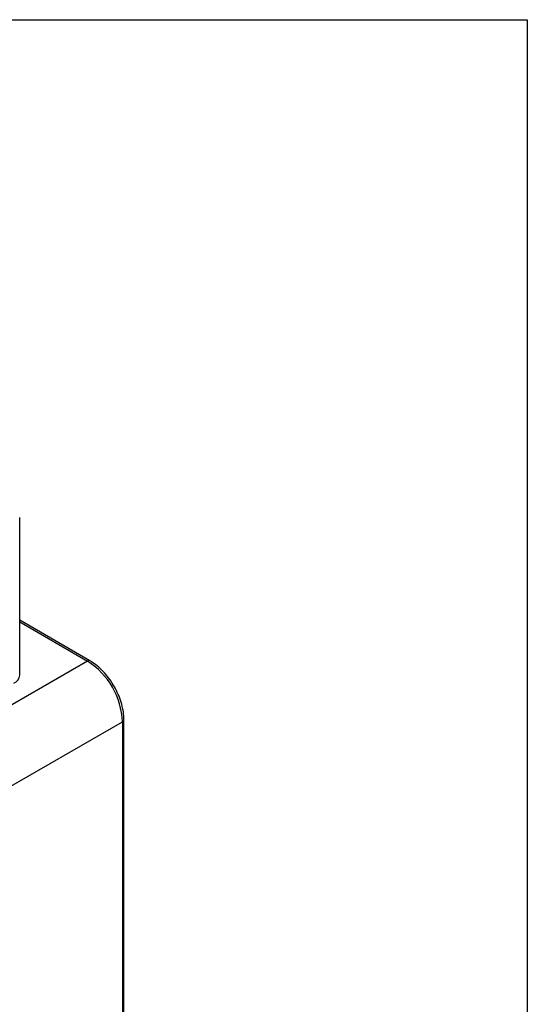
# Model space of a CAD drawing. Header units: millimetres. Extents: x 0 to 559, y 0 to 432.
# Tile 25 of 25: x 508 to 559, y 332 to 432. Entities that reach past the tile are written whole.
import ezdxf

# ---------------------------------------------------------------- set-up
doc = ezdxf.new("R2010")
doc.units = ezdxf.units.MM

msp = doc.modelspace()

# ---------------------------------------------------------------- linework, layer by layer
at = {"color": 7, "linetype": 'Continuous'}
for p, q in [((0, 431.8), (558.8, 431.8)), ((558.8, 431.8), (558.8, 0))]:
    msp.add_line(p, q, dxfattribs=at)
for p, q in [((507.577, 365.602), (507.577, 381.525)), ((514.665, 367.056), (507.577, 371.148)), ((507.577, 370.979), (514.415, 367.031)), ((514.415, 367.031), (489.313, 352.54)), ((518.097, 308.777), (518.097, 361.111)), ((492.849, 346.416), (517.951, 360.907)), ((517.951, 360.907), (517.951, 308.573))]:
    msp.add_line(p, q)
for centre, radius, start, end in [((514.56, 366.84), 0.24, 64.04194, 127.25356), ((510.275, 360.558), 7.684, 2.60548, 57.39452), ((506.576, 365.702), 1.006, 294.37466, 354.3052), ((517.858, 361.128), 0.24, 292.73764, 355.95758)]:
    msp.add_arc(centre, radius, start, end)
msp.add_open_spline([(518.097, 361.111), (518.094, 361.243), (518.085, 361.622), (517.983, 362.282), (517.762, 363.078), (517.442, 363.871), (517.034, 364.636), (516.551, 365.352), (516.004, 365.999), (515.42, 366.546), (514.965, 366.878), (514.715, 367.026), (514.665, 367.056)], degree=3, knots=[0, 0, 0, 0, 0.061301, 0.176345, 0.291141, 0.405645, 0.519973, 0.634319, 0.748855, 0.863789, 0.97319, 1, 1, 1, 1])

doc.saveas('drawing.dxf')
